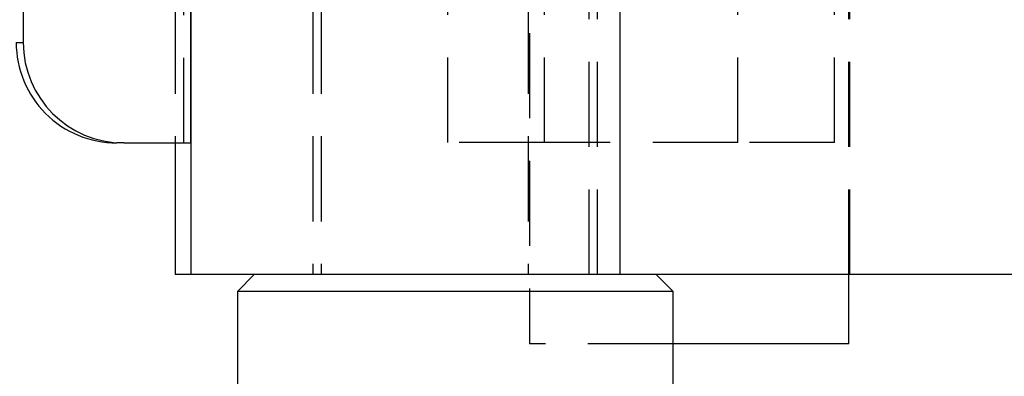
# Model space of a CAD drawing. Extents: x 75 to 757, y 20 to 569.
# Tile 5 of 49: x 241 to 270, y 158 to 168. Entities that reach past the tile are written whole.
import ezdxf

# ---------------------------------------------------------------- set-up
doc = ezdxf.new("R2010")
doc.units = 0
doc.header["$LTSCALE"] = 2
doc.linetypes.add('HIDDEN', pattern=[1.905, 1.27, -0.635])
doc.layers.get('0').update_dxf_attribs({"linetype": 'CONTINUOUS'})
doc.styles.add('SLDTEXTSTYLE0', font='TXT', dxfattribs={"width": 0.75})
doc.dimstyles.new('SLDDIMSTYLE5', dxfattribs={"dimtxt": 7, "dimasz": 6.604, "dimexe": 0, "dimexo": 0.0625, "dimgap": 1.75, "dimtad": 1, "dimdec": 4, "dimlfac": 3, "dimzin": 12, "dimtxsty": 'SLDTEXTSTYLE0', "dimsah": 1, "dimcen": 0.09, "dimazin": 3, "dimtfac": 1, "dimtdec": 0, "dimtofl": 0, "dimtmove": 0, "dimatfit": 3, "dimtolj": 1, "dimtzin": 12})

# ---------------------------------------------------------------- blocks, each defined once
blk = doc.blocks.new('_D_11')
at = {"color": 179, "linetype": 'CONTINUOUS'}
blk.add_line((278.249, 20.483), (201.254, 20.483), dxfattribs=at)
blk.add_arc((291.113, 20.483), 87.86, 61.13595, 180, dxfattribs=at)
for points in [[(333.526, 97.427), (328.084, 101.304), (327.17, 99.489)], [(203.254, 20.483), (204.517, 27.044), (202.486, 27.12)]]:
    blk.add_solid(points, dxfattribs=at)
at = {"color": 179, "linetype": 'CONTINUOUS', "insert": (220.876, 88.368, 0.067), "char_height": 7, "attachment_point": 1, "rotation": 38.642, "style": 'SLDTEXTSTYLE0'}
blk.add_mtext('119°', dxfattribs=at)

msp = doc.modelspace()

# ---------------------------------------------------------------- linework, layer by layer
at = {"color": 7, "linetype": 'HIDDEN'}
for p, q in [((256.203133, 213.659459), (256.203133, 158.65946)), ((245.633497, 168.66946), (245.633497, 164.659459)), ((245.885692, 164.659459), (245.885692, 168.70946)), ((249.73927, 168.66946), (249.73927, 160.72946)), ((249.989271, 168.66946), (249.989271, 160.72946)), ((253.763537, 164.669459), (253.763537, 168.66946)), ((256.168134, 168.66946), (256.168134, 160.72946)), ((256.650287, 164.669459), (256.650287, 168.66946)), ((257.989272, 160.72946), (257.989272, 168.66946)), ((258.239272, 160.72946), (258.239272, 168.66946)), ((262.423792, 164.669459), (262.423792, 168.66946)), ((265.310542, 164.669459), (265.310542, 168.66946)), ((265.733135, 160.72946), (265.733135, 168.66946)), ((265.768134, 160.72946), (265.768134, 168.66946)), ((256.650287, 164.669459), (253.763537, 164.669459)), ((262.423792, 164.669459), (256.650287, 164.669459)), ((265.310542, 164.669459), (262.423792, 164.669459)), ((260.489271, 158.65946), (256.203133, 158.65946))]:
    msp.add_line(p, q, dxfattribs=at)
at = {"color": 7, "linetype": 'CONTINUOUS'}
for p, q in [((241.095706, 169.34245), (241.095706, 167.659459)), ((246.095027, 164.659459), (246.095027, 168.70946)), ((246.095027, 168.66946), (246.095027, 160.72946)), ((258.901677, 168.66946), (258.901677, 160.72946)), ((240.886371, 167.659459), (241.095706, 167.659459)), ((244.095299, 164.659459), (243.885964, 164.659459)), ((244.095299, 164.659459), (246.095027, 164.659459)), ((245.633497, 164.659459), (245.633497, 160.72946)), ((246.095027, 160.72946), (245.633497, 160.72946)), ((258.901677, 160.72946), (246.095027, 160.72946)), ((247.98927, 160.72946), (247.489273, 160.229459)), ((310.099402, 160.72946), (258.901677, 160.72946)), ((260.489271, 160.229459), (259.989272, 160.72946)), ((265.733135, 158.65946), (265.733135, 160.72946)), ((247.489273, 160.229459), (247.489273, 153.229458)), ((252.14174, 160.229459), (247.489273, 160.229459)), ((260.489271, 160.229459), (252.14174, 160.229459)), ((260.489271, 153.229458), (260.489271, 160.229459)), ((265.733135, 158.65946), (260.489271, 158.65946))]:
    msp.add_line(p, q, dxfattribs=at)
for centre, radius, start, end in [((243.886166, 167.659254), 2.999795, 179.9960834, 269.9961254), ((244.095505, 167.659258), 2.999799, 179.9961535, 269.9960553)]:
    msp.add_arc(centre, radius, start, end, dxfattribs=at)

# ---------------------------------------------------------------- dimensions: what is measured, and where the dimension line sits
at = {"color": 179, "linetype": 'CONTINUOUS'}
dim = msp.add_angular_dim_2l(base=(246.431425, 96.13222), line1=((280.249211, 20.482604), (334.915878, 20.482604)), line2=((376.238237, 174.914869), (319.018288, 71.107218)), dimstyle='SLDDIMSTYLE5', dxfattribs=at)
dim.commit()
dim.dimension.update_dxf_attribs({"geometry": '_D_11', "text_midpoint": (236.249211, 89.106677), "dimtype": 162})

doc.saveas('drawing.dxf')
